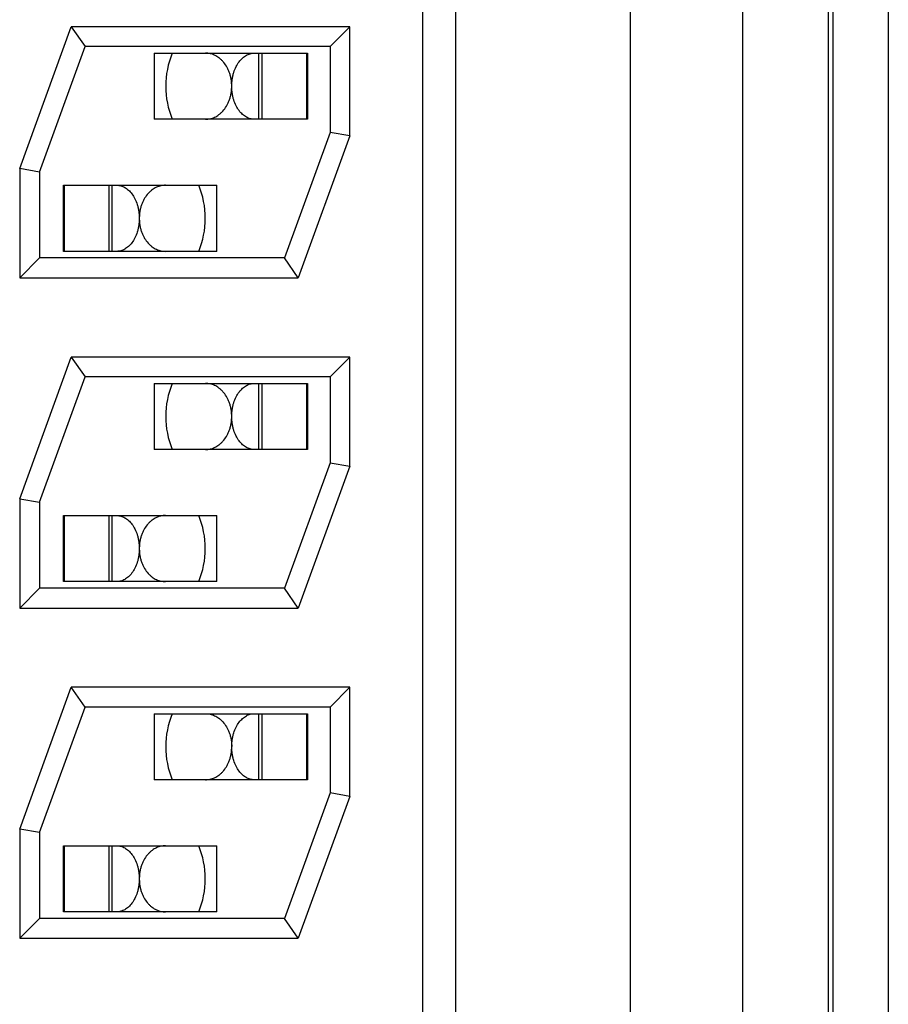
# Model space of a CAD drawing. Header units: inches. Extents: x 0 to 34, y 0 to 22.
# Tile 33 of 224: x 6.894 to 7.025, y 16.17 to 16.319. Entities that reach past the tile are written whole.
import ezdxf

# ---------------------------------------------------------------- set-up
doc = ezdxf.new("R2010")
doc.units = ezdxf.units.IN
doc.header["$LTSCALE"] = 1.87
doc.header["$MEASUREMENT"] = 0
doc.layers.get('0').update_dxf_attribs({"linetype": 'CONTINUOUS'})

msp = doc.modelspace()

# ---------------------------------------------------------------- linework, layer by layer
at = {"color": 7, "linetype": 'CONTINUOUS'}
for p, q in [((7.0251809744, 16.3535057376), (7.0251809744, 15.8210502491)), ((6.9596309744, 16.3454118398), (6.9596309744, 15.8284118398)), ((6.9861309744, 15.8284118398), (6.9861309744, 16.3454118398)), ((7.0031309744, 15.8284118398), (7.0031309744, 16.3454118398)), ((7.0160593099, 16.3435142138), (7.0160593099, 15.8313094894)), ((7.0167590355, 16.3435142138), (7.0167590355, 15.8313094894)), ((6.9546309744, 16.3419118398), (6.9546309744, 15.8319118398)), ((6.8936309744, 16.2969408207), (6.9014457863, 16.3184118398)), ((6.9436309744, 16.3184118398), (6.9014457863, 16.3184118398)), ((6.9014457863, 16.3184118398), (6.9035464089, 16.3154118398)), ((6.9436309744, 16.3184118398), (6.9406309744, 16.3154118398)), ((6.9436309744, 16.3018828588), (6.9436309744, 16.3184118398)), ((6.8966309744, 16.2964118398), (6.9035464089, 16.3154118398)), ((6.9406309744, 16.3154118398), (6.9035464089, 16.3154118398)), ((6.913984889, 16.3144118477), (6.913984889, 16.3044118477)), ((6.9139848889, 16.3144118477), (6.9372440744, 16.3144118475)), ((6.9298469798, 16.3044118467), (6.9298469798, 16.3144118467)), ((6.9302853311, 16.3144118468), (6.9302853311, 16.3044118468)), ((6.9370487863, 16.3144118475), (6.9370487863, 16.3044118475)), ((6.9372440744, 16.3144118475), (6.9372440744, 16.3044118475)), ((6.9406309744, 16.3154118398), (6.9406309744, 16.3024118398)), ((6.9372440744, 16.3044118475), (6.913984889, 16.3044118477)), ((6.9406309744, 16.3024118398), (6.93371554, 16.2834118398)), ((6.9436309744, 16.3018828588), (6.9358161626, 16.2804118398)), ((6.9436309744, 16.3018828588), (6.9406309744, 16.3024118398)), ((6.8936309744, 16.2969408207), (6.8936309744, 16.2804118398)), ((6.8966309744, 16.2964118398), (6.8936309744, 16.2969408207)), ((6.8966309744, 16.2964118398), (6.8966309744, 16.2834118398)), ((6.9002440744, 16.2844118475), (6.9002440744, 16.2944118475)), ((6.9002440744, 16.2944118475), (6.9235032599, 16.2944118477)), ((6.9004393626, 16.2844118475), (6.9004393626, 16.2944118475)), ((6.9072028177, 16.2844118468), (6.9072028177, 16.2944118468)), ((6.907641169, 16.2844118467), (6.907641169, 16.2944118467)), ((6.9235032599, 16.2844118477), (6.9235032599, 16.2944118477)), ((6.8936309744, 16.2804118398), (6.8966309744, 16.2834118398)), ((6.93371554, 16.2834118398), (6.8966309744, 16.2834118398)), ((6.9235032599, 16.2844118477), (6.9002440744, 16.2844118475)), ((6.9358161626, 16.2804118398), (6.93371554, 16.2834118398)), ((6.8936309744, 16.2804118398), (6.9358161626, 16.2804118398)), ((6.8936309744, 16.2469408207), (6.9014457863, 16.2684118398)), ((6.9436309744, 16.2684118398), (6.9014457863, 16.2684118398)), ((6.9014457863, 16.2684118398), (6.9035464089, 16.2654118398)), ((6.9436309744, 16.2684118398), (6.9406309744, 16.2654118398)), ((6.9436309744, 16.2518828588), (6.9436309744, 16.2684118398)), ((6.8966309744, 16.2464118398), (6.9035464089, 16.2654118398)), ((6.9406309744, 16.2654118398), (6.9035464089, 16.2654118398)), ((6.9406309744, 16.2654118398), (6.9406309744, 16.2524118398)), ((6.913984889, 16.2644118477), (6.913984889, 16.2544118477)), ((6.9139848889, 16.2644118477), (6.9372440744, 16.2644118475)), ((6.9298469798, 16.2544118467), (6.9298469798, 16.2644118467)), ((6.9302853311, 16.2644118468), (6.9302853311, 16.2544118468)), ((6.9370487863, 16.2644118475), (6.9370487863, 16.2544118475)), ((6.9372440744, 16.2644118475), (6.9372440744, 16.2544118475)), ((6.9372440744, 16.2544118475), (6.913984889, 16.2544118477)), ((6.9406309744, 16.2524118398), (6.93371554, 16.2334118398)), ((6.9436309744, 16.2518828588), (6.9358161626, 16.2304118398)), ((6.9406309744, 16.2524118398), (6.9436309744, 16.2518828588)), ((6.8936309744, 16.2469408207), (6.8936309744, 16.2304118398)), ((6.8936309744, 16.2469408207), (6.8966309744, 16.2464118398)), ((6.8966309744, 16.2464118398), (6.8966309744, 16.2334118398)), ((6.9002440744, 16.2344118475), (6.9002440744, 16.2444118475)), ((6.9002440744, 16.2444118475), (6.9235032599, 16.2444118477)), ((6.9004393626, 16.2344118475), (6.9004393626, 16.2444118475)), ((6.9072028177, 16.2344118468), (6.9072028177, 16.2444118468)), ((6.907641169, 16.2344118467), (6.907641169, 16.2444118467)), ((6.9235032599, 16.2344118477), (6.9235032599, 16.2444118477)), ((6.9235032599, 16.2344118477), (6.9002440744, 16.2344118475)), ((6.8936309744, 16.2304118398), (6.8966309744, 16.2334118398)), ((6.93371554, 16.2334118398), (6.8966309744, 16.2334118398)), ((6.9358161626, 16.2304118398), (6.93371554, 16.2334118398)), ((6.8936309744, 16.2304118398), (6.9358161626, 16.2304118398)), ((6.8936309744, 16.1969408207), (6.9014457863, 16.2184118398)), ((6.9436309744, 16.2184118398), (6.9014457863, 16.2184118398)), ((6.9035464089, 16.2154118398), (6.9014457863, 16.2184118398)), ((6.9436309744, 16.2184118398), (6.9406309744, 16.2154118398)), ((6.9436309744, 16.2018828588), (6.9436309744, 16.2184118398)), ((6.8966309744, 16.1964118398), (6.9035464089, 16.2154118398)), ((6.9406309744, 16.2154118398), (6.9035464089, 16.2154118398)), ((6.9406309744, 16.2154118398), (6.9406309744, 16.2024118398)), ((6.913984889, 16.2144118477), (6.913984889, 16.2044118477)), ((6.9139848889, 16.2144118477), (6.9372440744, 16.2144118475)), ((6.9298469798, 16.2044118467), (6.9298469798, 16.2144118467)), ((6.9302853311, 16.2144118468), (6.9302853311, 16.2044118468)), ((6.9370487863, 16.2144118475), (6.9370487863, 16.2044118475)), ((6.9372440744, 16.2144118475), (6.9372440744, 16.2044118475)), ((6.9372440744, 16.2044118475), (6.913984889, 16.2044118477)), ((6.9406309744, 16.2024118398), (6.93371554, 16.1834118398)), ((6.9436309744, 16.2018828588), (6.9358161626, 16.1804118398)), ((6.9436309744, 16.2018828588), (6.9406309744, 16.2024118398)), ((6.8936309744, 16.1969408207), (6.8936309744, 16.1804118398)), ((6.8966309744, 16.1964118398), (6.8936309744, 16.1969408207)), ((6.8966309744, 16.1964118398), (6.8966309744, 16.1834118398)), ((6.9002440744, 16.1944118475), (6.9235032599, 16.1944118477)), ((6.9002440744, 16.1844118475), (6.9002440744, 16.1944118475)), ((6.9004393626, 16.1844118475), (6.9004393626, 16.1944118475)), ((6.9072028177, 16.1844118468), (6.9072028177, 16.1944118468)), ((6.907641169, 16.1844118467), (6.907641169, 16.1944118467)), ((6.9235032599, 16.1844118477), (6.9235032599, 16.1944118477)), ((6.8936309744, 16.1804118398), (6.8966309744, 16.1834118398)), ((6.93371554, 16.1834118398), (6.8966309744, 16.1834118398)), ((6.9235032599, 16.1844118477), (6.9002440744, 16.1844118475)), ((6.9358161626, 16.1804118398), (6.93371554, 16.1834118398)), ((6.8936309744, 16.1804118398), (6.9358161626, 16.1804118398))]:
    msp.add_line(p, q, dxfattribs=at)
for centre, start, end in [((6.9287440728, 16.3094113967), 157.3779860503, 179.9708157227), ((6.9287440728, 16.3094113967), 180.0283441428, 202.6177159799), ((6.908744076, 16.2894122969), 0.0283511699, 22.6177159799), ((6.908744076, 16.2894122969), 337.3779860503, 359.9708456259), ((6.9287440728, 16.2594113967), 157.3779860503, 179.9708157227), ((6.9287440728, 16.2594113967), 180.0283441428, 202.6177159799), ((6.908744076, 16.2394122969), 0.0283511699, 22.6177159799), ((6.908744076, 16.2394122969), 337.3779860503, 359.9708456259), ((6.9287440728, 16.2094113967), 157.3779860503, 179.9708157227), ((6.9287440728, 16.2094113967), 180.0283441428, 202.6177159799), ((6.908744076, 16.1894122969), 0.0283511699, 22.6177159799), ((6.908744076, 16.1894122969), 337.3779860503, 359.9708456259)]:
    msp.add_arc(centre, 0.013, start, end, dxfattribs=at)
for points, knots in [([(6.9257461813, 16.3094286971), (6.9257461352, 16.3095221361), (6.925739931, 16.3096621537), (6.9257293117, 16.3098484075), (6.9257152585, 16.310033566), (6.9256891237, 16.3102628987), (6.9256466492, 16.3105344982), (6.9255927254, 16.310800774), (6.9255072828, 16.311144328), (6.9253758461, 16.3115549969), (6.925180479, 16.3120174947), (6.9248850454, 16.3125698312), (6.924530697, 16.3130572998), (6.9241276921, 16.3134647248), (6.9238161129, 16.3137217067), (6.9234914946, 16.3139372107), (6.9231563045, 16.3141119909), (6.9228127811, 16.3142467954), (6.9224629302, 16.3143423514), (6.9221086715, 16.3143992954), (6.9218706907, 16.3144118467), (6.9217520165, 16.3144118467)], [0, 0, 0, 0, 0.0395966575, 0.0593555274, 0.0790626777, 0.1182784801, 0.1571319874, 0.1955243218, 0.2333678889, 0.3071157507, 0.377992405, 0.4458165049, 0.5723064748, 0.6315002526, 0.688331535, 0.743148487, 0.7963207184, 0.8482247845, 0.8992337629, 0.9497094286, 1, 1, 1, 1]), ([(6.9257440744, 16.3094118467), (6.9257442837, 16.3095024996), (6.9257473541, 16.3096835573), (6.9257626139, 16.3099540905), (6.925787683, 16.3102223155), (6.9258338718, 16.3105732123), (6.9259145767, 16.3109994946), (6.9260874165, 16.3116391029), (6.9263752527, 16.3123618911), (6.9267615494, 16.3129954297), (6.9271099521, 16.3134164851), (6.9273789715, 16.3136828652), (6.9276600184, 16.3139080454), (6.9279507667, 16.3140920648), (6.9282490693, 16.3142350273), (6.9285529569, 16.314337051), (6.9288604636, 16.3143982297), (6.9290672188, 16.3144118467), (6.9291698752, 16.3144118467)], [0, 0, 0, 0, 0.0407646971, 0.0814091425, 0.1218166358, 0.1618758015, 0.2405319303, 0.3166939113, 0.4595834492, 0.5888040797, 0.6484430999, 0.7049909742, 0.7587467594, 0.8100725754, 0.8593835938, 0.9071399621, 0.953837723, 1, 1, 1, 1]), ([(6.9217515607, 16.3044118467), (6.9218702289, 16.3044118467), (6.9221081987, 16.3044243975), (6.9224624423, 16.3044813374), (6.9228122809, 16.304576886), (6.9231557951, 16.304711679), (6.9234909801, 16.3048864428), (6.9238155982, 16.3051019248), (6.9241271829, 16.3053588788), (6.9245302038, 16.3057662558), (6.9248845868, 16.3062536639), (6.9251800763, 16.3068059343), (6.9253754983, 16.307268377), (6.9255069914, 16.3076790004), (6.9255924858, 16.3080225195), (6.9256464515, 16.3082887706), (6.9256889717, 16.3085603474), (6.925715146, 16.3087896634), (6.9257292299, 16.3089748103), (6.9257398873, 16.3091610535), (6.9257461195, 16.3093010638), (6.9257461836, 16.3093944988)], [0, 0, 0, 0, 0.0502903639, 0.1007662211, 0.1517755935, 0.2036803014, 0.2568533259, 0.3116711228, 0.3685031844, 0.4276975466, 0.5541877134, 0.6220112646, 0.6928869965, 0.7666337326, 0.8044767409, 0.8428685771, 0.8817217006, 0.9209372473, 0.9406443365, 0.9604032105, 1, 1, 1, 1]), ([(6.9291698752, 16.3044118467), (6.9290672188, 16.3044118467), (6.9288604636, 16.3044254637), (6.9285529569, 16.3044866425), (6.9282490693, 16.3045886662), (6.9279507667, 16.3047316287), (6.9276600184, 16.304915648), (6.9273789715, 16.3051408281), (6.9271099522, 16.3054072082), (6.9267615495, 16.3058282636), (6.9263752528, 16.3064618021), (6.9260874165, 16.3071845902), (6.9259145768, 16.3078241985), (6.9258338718, 16.3082504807), (6.9257876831, 16.3086013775), (6.9257626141, 16.3088696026), (6.9257473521, 16.3091401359), (6.9257442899, 16.3093211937), (6.9257440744, 16.3094118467)], [0, 0, 0, 0, 0.046162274, 0.0928600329, 0.1406164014, 0.1899274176, 0.2412532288, 0.295009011, 0.3515568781, 0.4111958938, 0.5404165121, 0.6833060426, 0.7594680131, 0.8381241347, 0.8781833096, 0.9185908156, 0.9592352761, 1, 1, 1, 1]), ([(6.9083182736, 16.2944118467), (6.90842093, 16.2944118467), (6.9086276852, 16.2943982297), (6.9089351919, 16.294337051), (6.9092390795, 16.2942350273), (6.9095373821, 16.2940920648), (6.9098281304, 16.2939080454), (6.9101091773, 16.2936828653), (6.9103781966, 16.2934164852), (6.9107265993, 16.2929954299), (6.9111128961, 16.2923618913), (6.9114007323, 16.2916391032), (6.9115735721, 16.2909994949), (6.9116542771, 16.2905732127), (6.9117004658, 16.2902223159), (6.9117255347, 16.2899540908), (6.9117407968, 16.2896835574), (6.9117438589, 16.2895024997), (6.9117440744, 16.2894118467)], [0, 0, 0, 0, 0.0461622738, 0.0928600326, 0.1406164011, 0.1899274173, 0.2412532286, 0.295009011, 0.3515568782, 0.4111958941, 0.5404165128, 0.6833060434, 0.7594680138, 0.8381241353, 0.8781833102, 0.9185908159, 0.9592352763, 1, 1, 1, 1]), ([(6.9157365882, 16.2944118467), (6.9156179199, 16.2944118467), (6.9153799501, 16.294399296), (6.9150257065, 16.2943423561), (6.914675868, 16.2942468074), (6.9143323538, 16.2941120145), (6.9139971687, 16.2939372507), (6.9136725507, 16.2937217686), (6.9133609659, 16.2934648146), (6.9129579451, 16.2930574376), (6.9126035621, 16.2925700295), (6.9123080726, 16.2920177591), (6.9121126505, 16.2915553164), (6.9119811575, 16.291144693), (6.9118956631, 16.2908011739), (6.9118416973, 16.2905349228), (6.9117991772, 16.290263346), (6.9117730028, 16.29003403), (6.911758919, 16.2898488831), (6.9117482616, 16.2896626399), (6.9117420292, 16.2895226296), (6.9117419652, 16.2894291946)], [0, 0, 0, 0, 0.0502903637, 0.1007662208, 0.1517755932, 0.2036803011, 0.2568533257, 0.3116711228, 0.3685031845, 0.4276975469, 0.5541877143, 0.6220112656, 0.6928869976, 0.7666337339, 0.8044767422, 0.8428685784, 0.8817217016, 0.9209372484, 0.9406443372, 0.9604032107, 1, 1, 1, 1]), ([(6.9117440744, 16.2894118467), (6.9117438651, 16.2893211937), (6.9117407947, 16.2891401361), (6.911725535, 16.2888696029), (6.9117004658, 16.2886013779), (6.9116542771, 16.2882504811), (6.9115735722, 16.2878241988), (6.9114007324, 16.2871845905), (6.9111128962, 16.2864618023), (6.9107265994, 16.2858282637), (6.9103781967, 16.2854072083), (6.9101091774, 16.2851408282), (6.9098281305, 16.2849156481), (6.9095373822, 16.2847316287), (6.9092390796, 16.2845886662), (6.9089351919, 16.2844866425), (6.9086276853, 16.2844254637), (6.9084209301, 16.2844118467), (6.9083182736, 16.2844118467)], [0, 0, 0, 0, 0.0407646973, 0.0814091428, 0.1218166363, 0.1618758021, 0.2405319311, 0.3166939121, 0.4595834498, 0.58880408, 0.6484431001, 0.7049909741, 0.7587467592, 0.8100725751, 0.8593835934, 0.9071399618, 0.9538377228, 1, 1, 1, 1]), ([(6.9117419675, 16.2893949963), (6.9117420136, 16.2893015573), (6.9117482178, 16.2891615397), (6.9117588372, 16.2889752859), (6.9117728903, 16.2887901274), (6.9117990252, 16.2885607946), (6.9118414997, 16.2882891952), (6.9118954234, 16.2880229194), (6.911980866, 16.2876793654), (6.9121123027, 16.2872686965), (6.9123076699, 16.2868061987), (6.9126031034, 16.2862538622), (6.9129574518, 16.2857663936), (6.9133604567, 16.2853589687), (6.9136720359, 16.2851019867), (6.9139966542, 16.2848864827), (6.9143318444, 16.2847117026), (6.9146753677, 16.284576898), (6.9150252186, 16.2844813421), (6.9153794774, 16.2844243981), (6.9156174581, 16.2844118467), (6.9157361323, 16.2844118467)], [0, 0, 0, 0, 0.0395966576, 0.0593555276, 0.0790626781, 0.1182784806, 0.1571319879, 0.1955243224, 0.2333678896, 0.3071157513, 0.3779924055, 0.4458165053, 0.5723064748, 0.6315002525, 0.6883315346, 0.7431484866, 0.796320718, 0.8482247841, 0.8992337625, 0.9497094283, 1, 1, 1, 1]), ([(6.9257461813, 16.2594286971), (6.9257461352, 16.2595221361), (6.925739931, 16.2596621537), (6.9257293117, 16.2598484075), (6.9257152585, 16.260033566), (6.9256891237, 16.2602628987), (6.9256466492, 16.2605344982), (6.9255927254, 16.260800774), (6.9255072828, 16.261144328), (6.9253758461, 16.2615549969), (6.925180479, 16.2620174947), (6.9248850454, 16.2625698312), (6.924530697, 16.2630572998), (6.9241276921, 16.2634647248), (6.9238161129, 16.2637217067), (6.9234914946, 16.2639372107), (6.9231563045, 16.2641119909), (6.9228127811, 16.2642467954), (6.9224629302, 16.2643423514), (6.9221086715, 16.2643992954), (6.9218706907, 16.2644118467), (6.9217520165, 16.2644118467)], [0, 0, 0, 0, 0.0395966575, 0.0593555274, 0.0790626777, 0.1182784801, 0.1571319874, 0.1955243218, 0.2333678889, 0.3071157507, 0.377992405, 0.4458165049, 0.5723064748, 0.6315002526, 0.688331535, 0.743148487, 0.7963207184, 0.8482247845, 0.8992337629, 0.9497094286, 1, 1, 1, 1]), ([(6.9257440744, 16.2594118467), (6.9257442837, 16.2595024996), (6.9257473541, 16.2596835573), (6.9257626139, 16.2599540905), (6.925787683, 16.2602223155), (6.9258338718, 16.2605732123), (6.9259145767, 16.2609994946), (6.9260874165, 16.2616391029), (6.9263752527, 16.2623618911), (6.9267615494, 16.2629954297), (6.9271099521, 16.2634164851), (6.9273789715, 16.2636828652), (6.9276600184, 16.2639080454), (6.9279507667, 16.2640920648), (6.9282490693, 16.2642350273), (6.9285529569, 16.264337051), (6.9288604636, 16.2643982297), (6.9290672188, 16.2644118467), (6.9291698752, 16.2644118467)], [0, 0, 0, 0, 0.0407646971, 0.0814091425, 0.1218166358, 0.1618758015, 0.2405319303, 0.3166939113, 0.4595834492, 0.5888040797, 0.6484430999, 0.7049909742, 0.7587467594, 0.8100725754, 0.8593835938, 0.9071399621, 0.953837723, 1, 1, 1, 1]), ([(6.9217515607, 16.2544118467), (6.9218702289, 16.2544118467), (6.9221081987, 16.2544243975), (6.9224624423, 16.2544813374), (6.9228122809, 16.254576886), (6.9231557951, 16.254711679), (6.9234909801, 16.2548864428), (6.9238155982, 16.2551019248), (6.9241271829, 16.2553588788), (6.9245302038, 16.2557662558), (6.9248845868, 16.2562536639), (6.9251800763, 16.2568059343), (6.9253754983, 16.257268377), (6.9255069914, 16.2576790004), (6.9255924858, 16.2580225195), (6.9256464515, 16.2582887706), (6.9256889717, 16.2585603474), (6.925715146, 16.2587896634), (6.9257292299, 16.2589748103), (6.9257398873, 16.2591610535), (6.9257461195, 16.2593010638), (6.9257461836, 16.2593944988)], [0, 0, 0, 0, 0.0502903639, 0.1007662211, 0.1517755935, 0.2036803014, 0.2568533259, 0.3116711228, 0.3685031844, 0.4276975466, 0.5541877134, 0.6220112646, 0.6928869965, 0.7666337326, 0.8044767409, 0.8428685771, 0.8817217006, 0.9209372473, 0.9406443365, 0.9604032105, 1, 1, 1, 1]), ([(6.9291698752, 16.2544118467), (6.9290672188, 16.2544118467), (6.9288604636, 16.2544254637), (6.9285529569, 16.2544866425), (6.9282490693, 16.2545886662), (6.9279507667, 16.2547316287), (6.9276600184, 16.254915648), (6.9273789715, 16.2551408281), (6.9271099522, 16.2554072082), (6.9267615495, 16.2558282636), (6.9263752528, 16.2564618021), (6.9260874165, 16.2571845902), (6.9259145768, 16.2578241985), (6.9258338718, 16.2582504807), (6.9257876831, 16.2586013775), (6.9257626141, 16.2588696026), (6.9257473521, 16.2591401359), (6.9257442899, 16.2593211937), (6.9257440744, 16.2594118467)], [0, 0, 0, 0, 0.046162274, 0.0928600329, 0.1406164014, 0.1899274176, 0.2412532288, 0.295009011, 0.3515568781, 0.4111958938, 0.5404165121, 0.6833060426, 0.7594680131, 0.8381241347, 0.8781833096, 0.9185908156, 0.9592352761, 1, 1, 1, 1]), ([(6.9083182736, 16.2444118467), (6.90842093, 16.2444118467), (6.9086276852, 16.2443982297), (6.9089351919, 16.244337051), (6.9092390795, 16.2442350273), (6.9095373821, 16.2440920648), (6.9098281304, 16.2439080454), (6.9101091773, 16.2436828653), (6.9103781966, 16.2434164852), (6.9107265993, 16.2429954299), (6.9111128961, 16.2423618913), (6.9114007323, 16.2416391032), (6.9115735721, 16.2409994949), (6.9116542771, 16.2405732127), (6.9117004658, 16.2402223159), (6.9117255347, 16.2399540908), (6.9117407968, 16.2396835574), (6.9117438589, 16.2395024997), (6.9117440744, 16.2394118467)], [0, 0, 0, 0, 0.0461622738, 0.0928600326, 0.1406164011, 0.1899274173, 0.2412532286, 0.295009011, 0.3515568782, 0.4111958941, 0.5404165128, 0.6833060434, 0.7594680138, 0.8381241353, 0.8781833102, 0.9185908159, 0.9592352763, 1, 1, 1, 1]), ([(6.9157365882, 16.2444118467), (6.9156179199, 16.2444118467), (6.9153799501, 16.244399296), (6.9150257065, 16.2443423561), (6.914675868, 16.2442468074), (6.9143323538, 16.2441120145), (6.9139971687, 16.2439372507), (6.9136725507, 16.2437217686), (6.9133609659, 16.2434648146), (6.9129579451, 16.2430574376), (6.9126035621, 16.2425700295), (6.9123080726, 16.2420177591), (6.9121126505, 16.2415553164), (6.9119811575, 16.241144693), (6.9118956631, 16.2408011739), (6.9118416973, 16.2405349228), (6.9117991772, 16.240263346), (6.9117730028, 16.24003403), (6.911758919, 16.2398488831), (6.9117482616, 16.2396626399), (6.9117420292, 16.2395226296), (6.9117419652, 16.2394291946)], [0, 0, 0, 0, 0.0502903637, 0.1007662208, 0.1517755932, 0.2036803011, 0.2568533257, 0.3116711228, 0.3685031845, 0.4276975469, 0.5541877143, 0.6220112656, 0.6928869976, 0.7666337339, 0.8044767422, 0.8428685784, 0.8817217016, 0.9209372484, 0.9406443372, 0.9604032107, 1, 1, 1, 1]), ([(6.9117440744, 16.2394118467), (6.9117438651, 16.2393211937), (6.9117407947, 16.2391401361), (6.911725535, 16.2388696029), (6.9117004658, 16.2386013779), (6.9116542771, 16.2382504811), (6.9115735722, 16.2378241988), (6.9114007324, 16.2371845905), (6.9111128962, 16.2364618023), (6.9107265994, 16.2358282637), (6.9103781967, 16.2354072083), (6.9101091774, 16.2351408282), (6.9098281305, 16.2349156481), (6.9095373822, 16.2347316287), (6.9092390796, 16.2345886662), (6.9089351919, 16.2344866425), (6.9086276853, 16.2344254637), (6.9084209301, 16.2344118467), (6.9083182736, 16.2344118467)], [0, 0, 0, 0, 0.0407646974, 0.0814091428, 0.1218166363, 0.1618758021, 0.2405319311, 0.3166939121, 0.4595834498, 0.58880408, 0.6484431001, 0.7049909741, 0.7587467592, 0.8100725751, 0.8593835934, 0.9071399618, 0.9538377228, 1, 1, 1, 1]), ([(6.9117419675, 16.2393949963), (6.9117420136, 16.2393015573), (6.9117482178, 16.2391615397), (6.9117588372, 16.2389752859), (6.9117728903, 16.2387901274), (6.9117990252, 16.2385607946), (6.9118414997, 16.2382891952), (6.9118954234, 16.2380229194), (6.911980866, 16.2376793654), (6.9121123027, 16.2372686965), (6.9123076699, 16.2368061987), (6.9126031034, 16.2362538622), (6.9129574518, 16.2357663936), (6.9133604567, 16.2353589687), (6.9136720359, 16.2351019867), (6.9139966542, 16.2348864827), (6.9143318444, 16.2347117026), (6.9146753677, 16.234576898), (6.9150252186, 16.2344813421), (6.9153794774, 16.2344243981), (6.9156174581, 16.2344118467), (6.9157361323, 16.2344118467)], [0, 0, 0, 0, 0.0395966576, 0.0593555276, 0.0790626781, 0.1182784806, 0.1571319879, 0.1955243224, 0.2333678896, 0.3071157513, 0.3779924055, 0.4458165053, 0.5723064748, 0.6315002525, 0.6883315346, 0.7431484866, 0.796320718, 0.8482247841, 0.8992337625, 0.9497094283, 1, 1, 1, 1]), ([(6.9217520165, 16.2144118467), (6.9218706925, 16.2144118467), (6.9221086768, 16.214399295), (6.9224629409, 16.2143423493), (6.9228127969, 16.2142467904), (6.923156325, 16.2141119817), (6.9234915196, 16.2139371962), (6.9238161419, 16.2137216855), (6.9241277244, 16.2134646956), (6.9245307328, 16.2130572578), (6.9248850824, 16.2125697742), (6.9251805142, 16.2120174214), (6.9253758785, 16.2115549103), (6.925507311, 16.2111442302), (6.9255927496, 16.2108006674), (6.9256466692, 16.2105343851), (6.9256891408, 16.2102627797), (6.9257152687, 16.2100334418), (6.9257293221, 16.2098482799), (6.9257399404, 16.2096620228), (6.925746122, 16.2095220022), (6.9257461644, 16.2094285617)], [0, 0, 0, 0, 0.0502903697, 0.1007658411, 0.1517746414, 0.2036785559, 0.2568506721, 0.3116675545, 0.3684988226, 0.4276926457, 0.5541828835, 0.6220071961, 0.6928840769, 0.7666321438, 0.80447579, 0.8428681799, 0.8817217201, 0.9209374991, 0.9406446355, 0.9604034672, 1, 1, 1, 1]), ([(6.9257440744, 16.2094118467), (6.9257442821, 16.2095024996), (6.9257473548, 16.2096835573), (6.9257626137, 16.2099540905), (6.925787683, 16.2102223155), (6.9258338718, 16.2105732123), (6.9259145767, 16.2109994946), (6.9260874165, 16.2116391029), (6.9263752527, 16.2123618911), (6.9267615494, 16.2129954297), (6.9271099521, 16.2134164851), (6.9273789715, 16.2136828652), (6.9276600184, 16.2139080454), (6.9279507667, 16.2140920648), (6.9282490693, 16.2142350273), (6.9285529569, 16.214337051), (6.9288604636, 16.2143982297), (6.9290672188, 16.2144118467), (6.9291698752, 16.2144118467)], [0, 0, 0, 0, 0.0407646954, 0.0814091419, 0.1218166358, 0.1618758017, 0.2405319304, 0.3166939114, 0.4595834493, 0.5888040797, 0.6484431, 0.7049909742, 0.7587467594, 0.8100725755, 0.8593835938, 0.9071399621, 0.953837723, 1, 1, 1, 1]), ([(6.9217515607, 16.2044118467), (6.9218702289, 16.2044118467), (6.9221081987, 16.2044243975), (6.9224624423, 16.2044813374), (6.9228122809, 16.204576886), (6.9231557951, 16.204711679), (6.9234909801, 16.2048864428), (6.9238155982, 16.2051019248), (6.9241271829, 16.2053588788), (6.9245302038, 16.2057662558), (6.9248845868, 16.2062536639), (6.9251800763, 16.2068059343), (6.9253754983, 16.207268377), (6.9255069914, 16.2076790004), (6.9255924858, 16.2080225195), (6.9256464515, 16.2082887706), (6.9256889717, 16.2085603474), (6.925715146, 16.2087896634), (6.9257292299, 16.2089748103), (6.9257398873, 16.2091610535), (6.9257461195, 16.2093010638), (6.9257461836, 16.2093944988)], [0, 0, 0, 0, 0.0502903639, 0.1007662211, 0.1517755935, 0.2036803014, 0.2568533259, 0.3116711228, 0.3685031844, 0.4276975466, 0.5541877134, 0.6220112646, 0.6928869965, 0.7666337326, 0.8044767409, 0.8428685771, 0.8817217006, 0.9209372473, 0.9406443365, 0.9604032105, 1, 1, 1, 1]), ([(6.9291698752, 16.2044118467), (6.9290672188, 16.2044118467), (6.9288604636, 16.2044254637), (6.9285529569, 16.2044866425), (6.9282490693, 16.2045886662), (6.9279507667, 16.2047316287), (6.9276600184, 16.204915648), (6.9273789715, 16.2051408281), (6.9271099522, 16.2054072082), (6.9267615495, 16.2058282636), (6.9263752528, 16.2064618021), (6.9260874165, 16.2071845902), (6.9259145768, 16.2078241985), (6.9258338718, 16.2082504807), (6.9257876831, 16.2086013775), (6.9257626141, 16.2088696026), (6.9257473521, 16.2091401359), (6.9257442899, 16.2093211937), (6.9257440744, 16.2094118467)], [0, 0, 0, 0, 0.046162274, 0.0928600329, 0.1406164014, 0.1899274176, 0.2412532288, 0.295009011, 0.3515568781, 0.4111958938, 0.5404165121, 0.6833060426, 0.7594680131, 0.8381241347, 0.8781833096, 0.9185908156, 0.9592352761, 1, 1, 1, 1]), ([(6.9083182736, 16.1944118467), (6.90842093, 16.1944118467), (6.9086276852, 16.1943982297), (6.9089351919, 16.194337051), (6.9092390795, 16.1942350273), (6.9095373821, 16.1940920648), (6.9098281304, 16.1939080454), (6.9101091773, 16.1936828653), (6.9103781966, 16.1934164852), (6.9107265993, 16.1929954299), (6.9111128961, 16.1923618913), (6.9114007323, 16.1916391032), (6.9115735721, 16.1909994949), (6.9116542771, 16.1905732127), (6.9117004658, 16.1902223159), (6.9117255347, 16.1899540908), (6.9117407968, 16.1896835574), (6.9117438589, 16.1895024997), (6.9117440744, 16.1894118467)], [0, 0, 0, 0, 0.0461622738, 0.0928600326, 0.1406164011, 0.1899274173, 0.2412532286, 0.295009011, 0.3515568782, 0.4111958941, 0.5404165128, 0.6833060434, 0.7594680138, 0.8381241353, 0.8781833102, 0.9185908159, 0.9592352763, 1, 1, 1, 1]), ([(6.9157365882, 16.1944118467), (6.9156179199, 16.1944118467), (6.9153799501, 16.194399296), (6.9150257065, 16.1943423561), (6.914675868, 16.1942468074), (6.9143323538, 16.1941120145), (6.9139971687, 16.1939372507), (6.9136725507, 16.1937217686), (6.9133609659, 16.1934648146), (6.9129579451, 16.1930574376), (6.9126035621, 16.1925700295), (6.9123080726, 16.1920177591), (6.9121126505, 16.1915553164), (6.9119811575, 16.191144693), (6.9118956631, 16.1908011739), (6.9118416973, 16.1905349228), (6.9117991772, 16.190263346), (6.9117730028, 16.19003403), (6.911758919, 16.1898488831), (6.9117482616, 16.1896626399), (6.9117420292, 16.1895226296), (6.9117419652, 16.1894291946)], [0, 0, 0, 0, 0.0502903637, 0.1007662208, 0.1517755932, 0.2036803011, 0.2568533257, 0.3116711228, 0.3685031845, 0.4276975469, 0.5541877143, 0.6220112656, 0.6928869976, 0.7666337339, 0.8044767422, 0.8428685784, 0.8817217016, 0.9209372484, 0.9406443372, 0.9604032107, 1, 1, 1, 1]), ([(6.9117440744, 16.1894118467), (6.9117438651, 16.1893211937), (6.9117407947, 16.1891401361), (6.911725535, 16.1888696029), (6.9117004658, 16.1886013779), (6.9116542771, 16.1882504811), (6.9115735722, 16.1878241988), (6.9114007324, 16.1871845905), (6.9111128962, 16.1864618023), (6.9107265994, 16.1858282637), (6.9103781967, 16.1854072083), (6.9101091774, 16.1851408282), (6.9098281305, 16.1849156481), (6.9095373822, 16.1847316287), (6.9092390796, 16.1845886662), (6.9089351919, 16.1844866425), (6.9086276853, 16.1844254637), (6.9084209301, 16.1844118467), (6.9083182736, 16.1844118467)], [0, 0, 0, 0, 0.0407646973, 0.0814091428, 0.1218166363, 0.1618758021, 0.2405319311, 0.3166939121, 0.4595834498, 0.58880408, 0.6484431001, 0.7049909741, 0.7587467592, 0.8100725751, 0.8593835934, 0.9071399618, 0.9538377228, 1, 1, 1, 1]), ([(6.9117419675, 16.1893949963), (6.9117420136, 16.1893015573), (6.9117482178, 16.1891615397), (6.9117588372, 16.1889752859), (6.9117728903, 16.1887901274), (6.9117990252, 16.1885607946), (6.9118414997, 16.1882891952), (6.9118954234, 16.1880229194), (6.911980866, 16.1876793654), (6.9121123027, 16.1872686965), (6.9123076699, 16.1868061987), (6.9126031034, 16.1862538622), (6.9129574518, 16.1857663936), (6.9133604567, 16.1853589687), (6.9136720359, 16.1851019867), (6.9139966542, 16.1848864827), (6.9143318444, 16.1847117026), (6.9146753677, 16.184576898), (6.9150252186, 16.1844813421), (6.9153794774, 16.1844243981), (6.9156174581, 16.1844118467), (6.9157361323, 16.1844118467)], [0, 0, 0, 0, 0.0395966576, 0.0593555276, 0.0790626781, 0.1182784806, 0.1571319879, 0.1955243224, 0.2333678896, 0.3071157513, 0.3779924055, 0.4458165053, 0.5723064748, 0.6315002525, 0.6883315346, 0.7431484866, 0.796320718, 0.8482247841, 0.8992337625, 0.9497094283, 1, 1, 1, 1])]:
    msp.add_open_spline(points, degree=3, knots=knots, dxfattribs=at)

doc.saveas('drawing.dxf')
